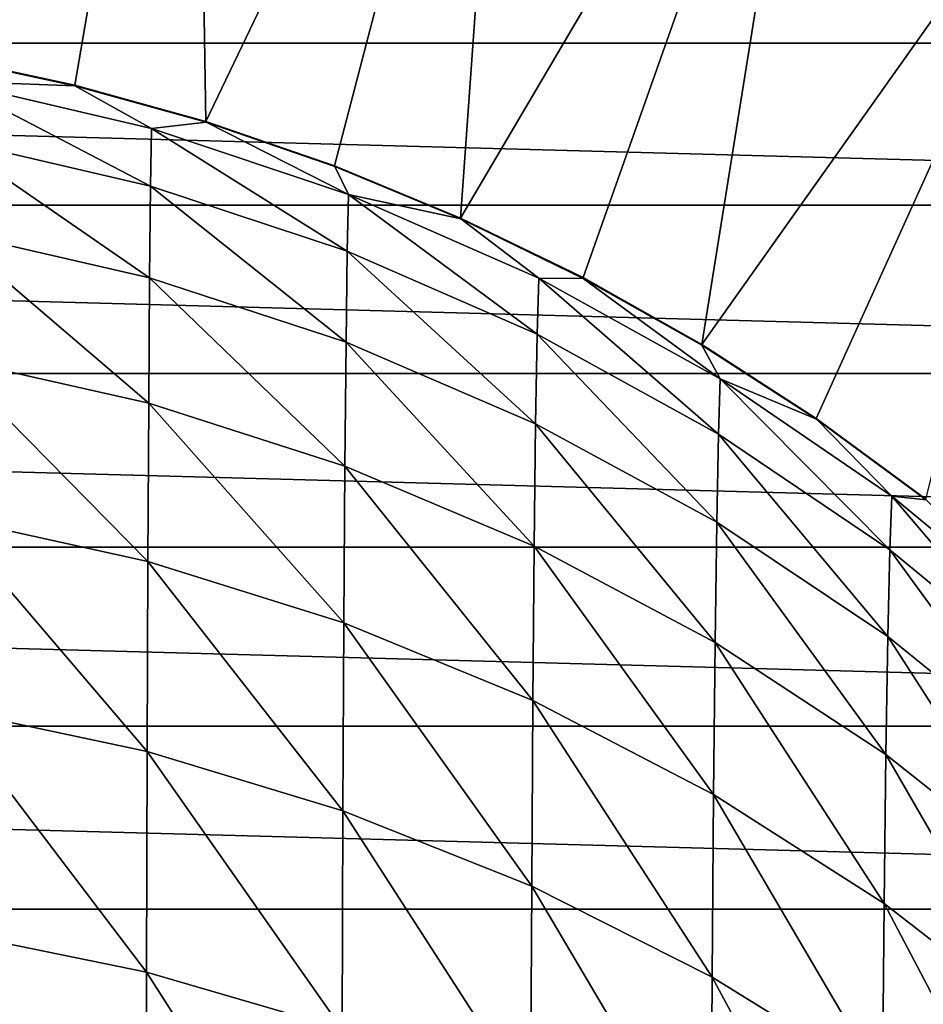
# Model space of a CAD drawing. Header units: metres. Extents: x -25 to 70, y -235 to 25.
# Tile 61 of 89: x 3.33 to 9.54, y 8.73 to 15.5. Entities that reach past the tile are written whole.
import ezdxf

# ---------------------------------------------------------------- set-up
doc = ezdxf.new("R2010")
doc.units = ezdxf.units.M
doc.layers.add('solid_10481012', color=7, linetype='CONTINUOUS')

msp = doc.modelspace()

# ---------------------------------------------------------------- linework, layer by layer
at = {"layer": 'solid_10481012'}
for points in [[(4.528981, 19.842764, 146.860336), (3.249999, 19.875484, 153.052856), (2.79159, 15.249722, 287.45932)], [(4.528981, 19.842764, 146.860336), (2.79159, 15.249722, 287.45932), (3.706886, 15.053425, 287.459686)], [(4.528981, 19.842764, 146.860336), (3.706886, 15.053425, 287.459686), (4.60858, 14.802272, 287.459991)], [(6.722189, 19.210913, 146.860336), (4.528981, 19.842764, 146.860336), (4.60858, 14.802272, 287.459991)], [(6.722189, 19.210913, 146.860336), (4.60858, 14.802272, 287.459991), (5.493818, 14.497031, 287.460266)], [(6.722189, 19.210913, 146.860336), (5.493818, 14.497031, 287.460266), (6.35952, 14.138676, 287.460571)], [(8.830861, 18.337471, 146.860336), (6.722189, 19.210913, 146.860336), (6.35952, 14.138676, 287.460571)], [(8.830861, 18.337471, 146.860336), (6.35952, 14.138676, 287.460571), (7.202128, 13.728606, 287.460907)], [(8.830861, 18.337471, 146.860336), (7.202128, 13.728606, 287.460907), (8.01829, 13.268455, 287.461304)], [(10.82848, 17.233427, 146.860336), (8.830861, 18.337471, 146.860336), (8.01829, 13.268455, 287.461304)], [(10.82848, 17.233427, 146.860336), (8.01829, 13.268455, 287.461304), (8.804919, 12.760008, 287.461731)], [(10.82848, 17.233427, 146.860336), (8.804919, 12.760008, 287.461731), (9.559212, 12.205137, 287.462189)], [(-20.180984, 15.341129), (-19.32082, 16.41123), (20.180984, 15.341129)], [(-19.32082, 16.41123), (19.32082, 16.41123), (20.180984, 15.341129)], [(-20.981876, 14.22615), (-20.180984, 15.341129), (20.981876, 14.22615)], [(-20.180984, 15.341129), (20.180984, 15.341129), (20.981876, 14.22615)], [(2.79159, 15.249722, 287.45932), (2.793061, 15.245521, 287.635223), (3.706886, 15.053425, 287.459686)], [(2.843304, 15.08023, 291.068909), (3.708635, 15.049015, 287.635468), (2.793061, 15.245521, 287.635223)], [(3.706886, 15.053425, 287.459686), (2.793061, 15.245521, 287.635223), (3.708635, 15.049015, 287.635468)], [(2.838858, 14.681704, 294.453461), (4.227963, 14.358468, 294.405792), (2.843304, 15.08023, 291.068909)], [(2.843304, 15.08023, 291.068909), (4.234586, 14.75386, 291.0448), (3.708635, 15.049015, 287.635468)], [(4.227963, 14.358468, 294.405792), (4.234586, 14.75386, 291.0448), (2.843304, 15.08023, 291.068909)], [(3.706886, 15.053425, 287.459686), (3.708635, 15.049015, 287.635468), (4.60858, 14.802272, 287.459991)], [(4.234586, 14.75386, 291.0448), (4.610274, 14.797647, 287.63562), (3.708635, 15.049015, 287.635468)], [(4.60858, 14.802272, 287.459991), (3.708635, 15.049015, 287.635468), (4.610274, 14.797647, 287.63562)], [(4.234586, 14.75386, 291.0448), (5.589772, 14.300921, 291.011322), (4.610274, 14.797647, 287.63562)], [(4.60858, 14.802272, 287.459991), (4.610274, 14.797647, 287.63562), (5.493818, 14.497031, 287.460266)], [(5.589772, 14.300921, 291.011322), (5.495379, 14.492292, 287.635712), (4.610274, 14.797647, 287.63562)], [(5.493818, 14.497031, 287.460266), (4.610274, 14.797647, 287.63562), (5.495379, 14.492292, 287.635712)], [(4.227963, 14.358468, 294.405792), (5.58103, 13.90988, 294.33963), (4.234586, 14.75386, 291.0448)], [(5.58103, 13.90988, 294.33963), (5.589772, 14.300921, 291.011322), (4.234586, 14.75386, 291.0448)], [(2.834666, 14.045202, 297.771362), (4.22172, 13.726782, 297.700287), (2.838858, 14.681704, 294.453461)], [(4.22172, 13.726782, 297.700287), (4.227963, 14.358468, 294.405792), (2.838858, 14.681704, 294.453461)], [(5.493818, 14.497031, 287.460266), (5.495379, 14.492292, 287.635712), (6.35952, 14.138676, 287.460571)], [(5.589772, 14.300921, 291.011322), (6.361006, 14.133814, 287.635803), (5.495379, 14.492292, 287.635712)], [(6.35952, 14.138676, 287.460571), (5.495379, 14.492292, 287.635712), (6.361006, 14.133814, 287.635803)], [(4.22172, 13.726782, 297.700287), (5.572788, 13.284877, 297.601685), (4.227963, 14.358468, 294.405792)], [(5.572788, 13.284877, 297.601685), (5.58103, 13.90988, 294.33963), (4.227963, 14.358468, 294.405792)], [(5.58103, 13.90988, 294.33963), (6.88646, 13.339705, 294.255524), (5.589772, 14.300921, 291.011322)], [(5.589772, 14.300921, 291.011322), (6.897247, 13.725217, 290.96875), (6.361006, 14.133814, 287.635803)], [(6.88646, 13.339705, 294.255524), (6.897247, 13.725217, 290.96875), (5.589772, 14.300921, 291.011322)], [(-21.721331, 13.069289), (-20.981876, 14.22615), (21.721331, 13.069289)], [(-20.981876, 14.22615), (20.981876, 14.22615), (21.721331, 13.069289)], [(6.35952, 14.138676, 287.460571), (6.361006, 14.133814, 287.635803), (7.202128, 13.728606, 287.460907)], [(6.897247, 13.725217, 290.96875), (7.203534, 13.723494, 287.635864), (6.361006, 14.133814, 287.635803)], [(7.202128, 13.728606, 287.460907), (6.361006, 14.133814, 287.635803), (7.203534, 13.723494, 287.635864)], [(2.830728, 13.17611, 301.009186), (4.215855, 12.864178, 300.9151), (2.834666, 14.045202, 297.771362)], [(4.215855, 12.864178, 300.9151), (4.22172, 13.726782, 297.700287), (2.834666, 14.045202, 297.771362)], [(5.572788, 13.284877, 297.601685), (6.876291, 12.723196, 297.476349), (5.58103, 13.90988, 294.33963)], [(6.876291, 12.723196, 297.476349), (6.88646, 13.339705, 294.255524), (5.58103, 13.90988, 294.33963)], [(4.215855, 12.864178, 300.9151), (5.565046, 12.431277, 300.784515), (4.22172, 13.726782, 297.700287)], [(5.565046, 12.431277, 300.784515), (5.572788, 13.284877, 297.601685), (4.22172, 13.726782, 297.700287)], [(6.88646, 13.339705, 294.255524), (8.133136, 12.652768, 294.154205), (6.897247, 13.725217, 290.96875)], [(6.897247, 13.725217, 290.96875), (8.145875, 13.031619, 290.917511), (7.203534, 13.723494, 287.635864)], [(8.133136, 12.652768, 294.154205), (8.145875, 13.031619, 290.917511), (6.897247, 13.725217, 290.96875)], [(7.202128, 13.728606, 287.460907), (7.203534, 13.723494, 287.635864), (8.01829, 13.268455, 287.461304)], [(8.145875, 13.031619, 290.917511), (8.019661, 13.263089, 287.635986), (7.203534, 13.723494, 287.635864)], [(8.01829, 13.268455, 287.461304), (7.203534, 13.723494, 287.635864), (8.019661, 13.263089, 287.635986)], [(5.565046, 12.431277, 300.784515), (6.866738, 11.881041, 300.61853), (5.572788, 13.284877, 297.601685)], [(6.866738, 11.881041, 300.61853), (6.876291, 12.723196, 297.476349), (5.572788, 13.284877, 297.601685)], [(6.876291, 12.723196, 297.476349), (8.121125, 12.046494, 297.325348), (6.88646, 13.339705, 294.255524)], [(8.121125, 12.046494, 297.325348), (8.133136, 12.652768, 294.154205), (6.88646, 13.339705, 294.255524)], [(8.01829, 13.268455, 287.461304), (8.019661, 13.263089, 287.635986), (8.804919, 12.760008, 287.461731)], [(8.145875, 13.031619, 290.917511), (8.806315, 12.754409, 287.636108), (8.019661, 13.263089, 287.635986)], [(8.804919, 12.760008, 287.461731), (8.019661, 13.263089, 287.635986), (8.806315, 12.754409, 287.636108)], [(2.827044, 12.079823, 304.153625), (4.210369, 11.776042, 304.036987), (2.830728, 13.17611, 301.009186)], [(4.210369, 11.776042, 304.036987), (4.215855, 12.864178, 300.9151), (2.830728, 13.17611, 301.009186)], [(-22.397039, 11.874133), (-21.721331, 13.069289), (22.397039, 11.874133)], [(-21.721331, 13.069289), (21.721331, 13.069289), (22.397039, 11.874133)], [(8.133136, 12.652768, 294.154205), (9.310457, 11.855056, 294.03656), (8.145875, 13.031619, 290.917511)], [(8.145875, 13.031619, 290.917511), (9.325041, 12.226171, 290.857971), (8.806315, 12.754409, 287.636108)], [(9.310457, 11.855056, 294.03656), (9.325041, 12.226171, 290.857971), (8.145875, 13.031619, 290.917511)], [(4.210369, 11.776042, 304.036987), (5.557805, 11.354453, 303.875092), (4.215855, 12.864178, 300.9151)], [(5.557805, 11.354453, 303.875092), (5.565046, 12.431277, 300.784515), (4.215855, 12.864178, 300.9151)], [(8.804919, 12.760008, 287.461731), (8.806315, 12.754409, 287.636108), (9.559212, 12.205137, 287.462189)], [(9.325041, 12.226171, 290.857971), (9.560524, 12.199258, 287.6362), (8.806315, 12.754409, 287.636108)], [(9.559212, 12.205137, 287.462189), (8.806315, 12.754409, 287.636108), (9.560524, 12.199258, 287.6362)], [(6.866738, 11.881041, 300.61853), (8.109843, 11.218126, 300.418579), (6.876291, 12.723196, 297.476349)], [(8.109843, 11.218126, 300.418579), (8.121125, 12.046494, 297.325348), (6.876291, 12.723196, 297.476349)], [(8.121125, 12.046494, 297.325348), (9.296708, 11.260667, 297.149994), (8.133136, 12.652768, 294.154205)], [(9.296708, 11.260667, 297.149994), (9.310457, 11.855056, 294.03656), (8.133136, 12.652768, 294.154205)], [(5.557805, 11.354453, 303.875092), (6.857803, 10.818594, 303.669373), (5.565046, 12.431277, 300.784515)], [(6.857803, 10.818594, 303.669373), (6.866738, 11.881041, 300.61853), (5.565046, 12.431277, 300.784515)], [(9.310457, 11.855056, 294.03656), (10.408278, 10.953187, 293.903534), (9.325041, 12.226171, 290.857971)], [(9.325041, 12.226171, 290.857971), (10.424581, 11.315557, 290.79068), (9.560524, 12.199258, 287.6362)], [(10.408278, 10.953187, 293.903534), (10.424581, 11.315557, 290.79068), (9.325041, 12.226171, 290.857971)], [(2.823615, 10.762659, 307.191925), (4.205262, 10.468662, 307.053375), (2.827044, 12.079823, 304.153625)], [(4.205262, 10.468662, 307.053375), (4.210369, 11.776042, 304.036987), (2.827044, 12.079823, 304.153625)], [(8.109843, 11.218126, 300.418579), (9.283793, 10.44831, 300.186371), (8.121125, 12.046494, 297.325348)], [(9.283793, 10.44831, 300.186371), (9.296708, 11.260667, 297.149994), (8.121125, 12.046494, 297.325348)], [(-23.00703, 10.6442), (-22.397039, 11.874133), (23.00703, 10.6442)], [(-22.397039, 11.874133), (22.397039, 11.874133), (23.00703, 10.6442)], [(6.857803, 10.818594, 303.669373), (8.09929, 10.173002, 303.421478), (6.866738, 11.881041, 300.61853)], [(8.09929, 10.173002, 303.421478), (8.109843, 11.218126, 300.418579), (6.866738, 11.881041, 300.61853)], [(9.296708, 11.260667, 297.149994), (10.392907, 10.372234, 296.951752), (9.310457, 11.855056, 294.03656)], [(10.392907, 10.372234, 296.951752), (10.408278, 10.953187, 293.903534), (9.310457, 11.855056, 294.03656)], [(4.205262, 10.468662, 307.053375), (5.551063, 10.060653, 306.861115), (4.210369, 11.776042, 304.036987)], [(5.551063, 10.060653, 306.861115), (5.557805, 11.354453, 303.875092), (4.210369, 11.776042, 304.036987)], [(5.551063, 10.060653, 306.861115), (6.849484, 9.542053, 306.61673), (5.557805, 11.354453, 303.875092)], [(6.849484, 9.542053, 306.61673), (6.857803, 10.818594, 303.669373), (5.557805, 11.354453, 303.875092)], [(9.283793, 10.44831, 300.186371), (10.378469, 9.577979, 299.923828), (9.296708, 11.260667, 297.149994)], [(10.378469, 9.577979, 299.923828), (10.392907, 10.372234, 296.951752), (9.296708, 11.260667, 297.149994)], [(8.09929, 10.173002, 303.421478), (9.271712, 9.423302, 303.133636), (8.109843, 11.218126, 300.418579)], [(9.271712, 9.423302, 303.133636), (9.283793, 10.44831, 300.186371), (8.109843, 11.218126, 300.418579)], [(6.849484, 9.542053, 306.61673), (8.089466, 8.917255, 306.322296), (6.857803, 10.818594, 303.669373)], [(8.089466, 8.917255, 306.322296), (8.09929, 10.173002, 303.421478), (6.857803, 10.818594, 303.669373)], [(2.82044, 9.232617, 310.11264), (4.200533, 8.949974, 309.952972), (2.823615, 10.762659, 307.191925)], [(4.200533, 8.949974, 309.952972), (4.205262, 10.468662, 307.053375), (2.823615, 10.762659, 307.191925)], [(-23.549562, 9.382991), (-23.00703, 10.6442), (23.549562, 9.382991)], [(-23.00703, 10.6442), (23.00703, 10.6442), (23.549562, 9.382991)], [(4.200533, 8.949974, 309.952972), (5.544821, 8.55772, 309.731354), (4.205262, 10.468662, 307.053375)], [(5.544821, 8.55772, 309.731354), (5.551063, 10.060653, 306.861115), (4.205262, 10.468662, 307.053375)], [(9.271712, 9.423302, 303.133636), (10.364964, 8.575712, 302.808197), (9.283793, 10.44831, 300.186371)], [(10.364964, 8.575712, 302.808197), (10.378469, 9.577979, 299.923828), (9.283793, 10.44831, 300.186371)], [(8.089466, 8.917255, 306.322296), (9.260466, 8.191703, 305.980408), (8.09929, 10.173002, 303.421478)], [(9.260466, 8.191703, 305.980408), (9.271712, 9.423302, 303.133636), (8.09929, 10.173002, 303.421478)], [(5.544821, 8.55772, 309.731354), (6.841783, 8.059148, 309.449677), (5.551063, 10.060653, 306.861115)], [(6.841783, 8.059148, 309.449677), (6.849484, 9.542053, 306.61673), (5.551063, 10.060653, 306.861115)], [(6.841783, 8.059148, 309.449677), (8.08037, 7.458478, 309.110321), (6.849484, 9.542053, 306.61673)], [(8.08037, 7.458478, 309.110321), (8.089466, 8.917255, 306.322296), (6.849484, 9.542053, 306.61673)], [(9.260466, 8.191703, 305.980408), (10.352391, 7.371414, 305.593872), (9.271712, 9.423302, 303.133636)], [(10.352391, 7.371414, 305.593872), (10.364964, 8.575712, 302.808197), (9.271712, 9.423302, 303.133636)], [(-24.023003, 8.094309), (-23.549562, 9.382991), (24.023003, 8.094309)], [(-23.549562, 9.382991), (23.549562, 9.382991), (24.023003, 8.094309)], [(2.817519, 7.497879, 312.90448), (4.196184, 7.228088, 312.724518), (2.82044, 9.232617, 310.11264)], [(4.196184, 7.228088, 312.724518), (4.200533, 8.949974, 309.952972), (2.82044, 9.232617, 310.11264)], [(4.196184, 7.228088, 312.724518), (5.53908, 6.853672, 312.474792), (4.200533, 8.949974, 309.952972)], [(5.53908, 6.853672, 312.474792), (5.544821, 8.55772, 309.731354), (4.200533, 8.949974, 309.952972)], [(8.08037, 7.458478, 309.110321), (9.250053, 6.760944, 308.716248), (8.089466, 8.917255, 306.322296)], [(9.250053, 6.760944, 308.716248), (9.260466, 8.191703, 305.980408), (8.089466, 8.917255, 306.322296)]]:
    msp.add_3dface(points, dxfattribs=at)

doc.saveas('drawing.dxf')
